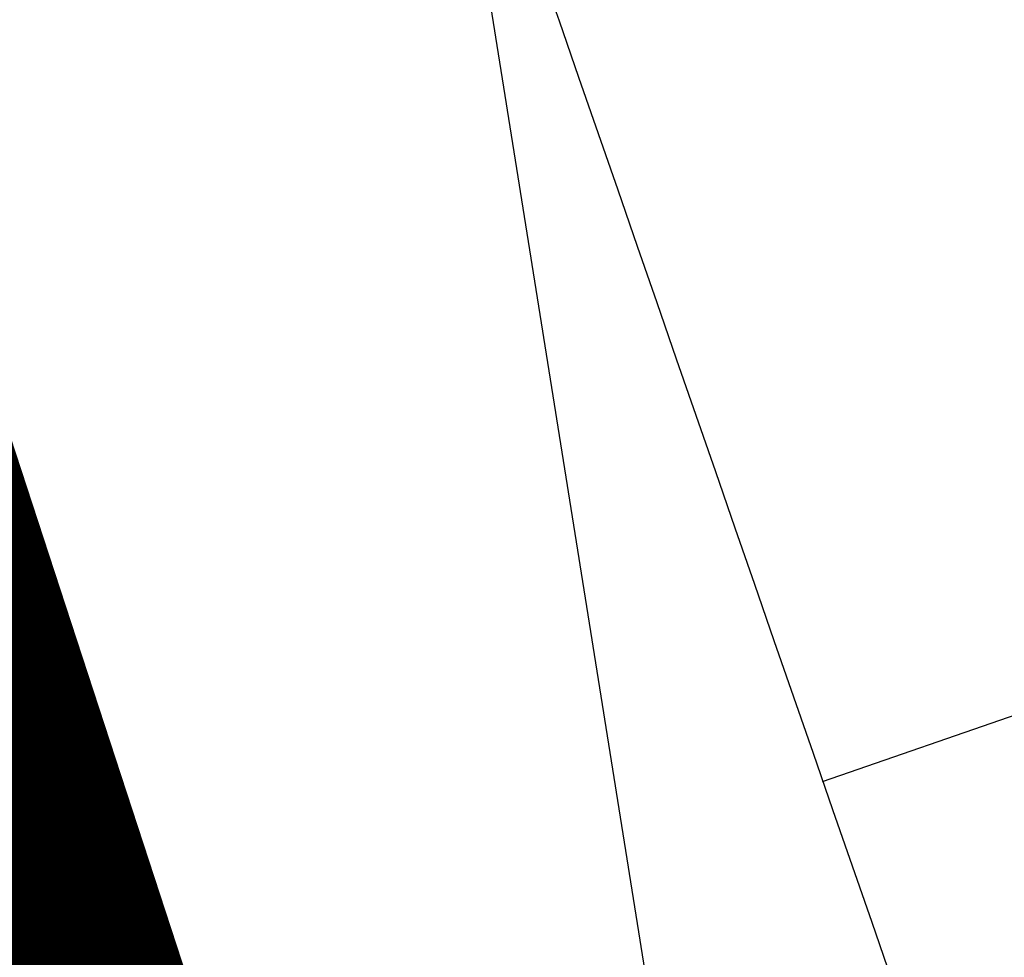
# Model space of a CAD drawing. Extents: x 446577 to 447216, y 443659 to 444842.
# Tile 31 of 177: x 447097.16 to 447099.09, y 443790.11 to 443791.95. Entities that reach past the tile are written whole.
import ezdxf

# ---------------------------------------------------------------- set-up
doc = ezdxf.new("R2010")
doc.units = 0
doc.header["$LTSCALE"] = 2
doc.header["$MEASUREMENT"] = 0
doc.linetypes.add('AUSGEZOGEN', pattern=[0])
for name, color, linetype in [('205-GRENZL-BAB', 7, 'AUSGEZOGEN'), ('BOESCHG', 250, 'AUSGEZOGEN'), ('FBRTOP', 250, 'AUSGEZOGEN'), ('GRABEN', 250, 'AUSGEZOGEN'), ('STRASSE', 250, 'AUSGEZOGEN'), ('STROMLTG', 4, 'AUSGEZOGEN')]:
    doc.layers.add(name, color=color, linetype=linetype)

msp = doc.modelspace()

# ---------------------------------------------------------------- linework, layer by layer
at = {"layer": '205-GRENZL-BAB', "const_width": 0.5, "flags": 128}
msp.add_lwpolyline([(447083.5336, 443831.9773), (447105.5676, 443764.523)], dxfattribs=at)
at = {"layer": 'BOESCHG'}
msp.add_line((447098.7306, 443790.458), (447101.4971, 443791.417), dxfattribs=at)
at = {"layer": 'BOESCHG', "flags": 128}
msp.add_lwpolyline([(447083.47, 443840.217, -0.000754), (447089.3041, 443825.4776, -0.001694), (447091.867, 443818.909, -0.000371), (447101.202, 443794.6884, 0.002291), (447102.728, 443790.774, 0.005759), (447104.352, 443786.7984, -0.002927), (447107.591, 443778.996, -0.007014), (447109.7641, 443773.4523, -0.005971), (447112.147, 443766.876, -0.034722), (447113.3088, 443762.6164, -0.02253), (447114.337, 443755.895, -0.031507), (447114.5677, 443750.6268, -0.032295), (447114.137, 443745.5, -0.029249), (447113.2541, 443741.2931, -0.023692), (447111.622, 443736.245, -0.029377), (447109.1702, 443730.7374, -0.033794), (447106.452, 443726.255, -0.031294), (447103.3597, 443722.3936, -0.023849), (447098.771, 443717.806, -0.024522), (447098.0904, 443717.2459, -0.010089), (447096.347, 443716.003)], format="xyb", dxfattribs=at)
at = {"layer": 'BOESCHG'}
msp.add_lwpolyline([(447081.33, 443839.458, -0.001749), (447086.8738, 443824.4487, -0.003983), (447089.233, 443817.829, -0.000184), (447099.0574, 443789.5183, -0.002969), (447099.6552, 443787.7598, -0.009219), (447100.929, 443783.69, 0.006547), (447102.692, 443777.95, 0.041609), (447105.2714, 443771.75, -0.041744), (447107.8409, 443765.5693, -0.028252), (447108.8157, 443761.8151, -0.017165), (447109.8527, 443755.5191, -0.024452), (447110.3405, 443749.4366, -0.04173), (447110.1534, 443745.862, -0.033131), (447109.5358, 443742.8451, -0.019301), (447107.9407, 443737.8096, -0.018972), (447107.0363, 443735.5669, -0.005896), (447103.7723, 443728.5065, -0.054085), (447100.8492, 443723.7696, -0.033222), (447095.384, 443717.6303)], format="xyb", dxfattribs=at)
at = {"layer": 'FBRTOP', "color": 0, "const_width": 0.5}
for points in [[(446936.7191, 443959.3899, -0.000007), (446940.8479, 443947.5917, 0.000013), (446944.9768, 443935.7936, 0.000013), (446949.1064, 443923.9952, -0.000019), (446953.2361, 443912.1969, -0.000006), (446957.3649, 443900.3987, 0.000004), (446961.4938, 443888.6006, 0.000002), (446973.8811, 443853.2058, 0.000002), (446986.2689, 443817.8103, 0.000004), (446998.6569, 443782.4157, -0.000006), (447011.045, 443747.0211, -0.000001), (447016.0335, 443732.7676, 0.000003)], [(446963.1469, 443968.6401, -0.000007), (446967.2761, 443956.8413, 0.000013), (446971.4052, 443945.0424, 0.000013), (446975.5346, 443933.2448, -0.000019), (446979.6639, 443921.4471, -0.000006), (446983.7931, 443909.6483, 0.000004), (446987.9222, 443897.8494, 0.000002), (447000.3098, 443862.4536, 0.000002), (447012.6971, 443827.0597, 0.000004), (447025.0851, 443791.6653, -0.000006), (447037.473, 443756.2709, 0), (447039.0841, 443751.6676, 0.000003)], [(446954.8885, 443992.2344, 0.000003), (446959.0177, 443980.4373, -0.000018)], [(446928.4595, 443982.9876, 0.000003), (446932.5893, 443971.1887, -0.000018)], [(446952.953, 443961.485, 0.000026), (446968.5578, 443916.6545, 0.000443)], [(446975.6723, 443896.3424, -0.000082), (446985.547, 443868.172, -0.00001), (446990.1418, 443855.0564, -0.000011), (446994.25, 443843.328, -0.000533), (447001.7518, 443821.8367, 0.000455), (447010.521, 443796.702, 0.000701), (447018.5134, 443773.9628, -0.000624), (447027.494, 443748.425, -0.000234), (447028.9282, 443744.3242, 0.000022), (447043.4816, 443702.6538, 0.000434)]]:
    msp.add_lwpolyline(points, format="xyb", dxfattribs=at)
at = {"layer": 'GRABEN'}
msp.add_lwpolyline([(447090.4714, 443842.9388, 0.00101), (447094.844, 443830.482, 0.002787), (447098.516, 443820.27, 0.00017), (447108.0249, 443794.3084, 0.003476), (447108.5, 443793.04, 0.012721), (447109.3436, 443790.9921, 0.002822), (447113.431, 443781.885, 0.022952), (447118.4008, 443772.1832, 0.055502), (447121.064, 443768.532, 0.052105), (447121.7579, 443767.9165, 0.010019), (447125.725, 443765.194, 0.055651), (447131.0496, 443762.4878, 0.045794), (447138.043, 443760.571)], format="xyb", dxfattribs=at)
at = {"layer": 'GRABEN', "flags": 128}
msp.add_lwpolyline([(447082.678, 443839.336, -0.001108), (447088.4786, 443824.9181, -0.002547), (447090.956, 443818.628, -0.000426), (447100.2092, 443794.7179, 0.002351), (447101.901, 443790.396, 0.004238), (447103.5968, 443786.2265, -0.002351), (447106.682, 443778.722, -0.007748), (447108.8386, 443773.1593, -0.0066), (447111.182, 443766.559, -0.03599), (447112.3286, 443762.1784, -0.02537), (447113.182, 443755.816, -0.030457), (447113.2869, 443750.9824, -0.028242), (447112.789, 443745.793, -0.027599), (447111.8229, 443741.1998, -0.027765), (447110.364, 443736.768, -0.030851), (447108.2624, 443732.2479, -0.026044), (447105.182, 443727.212, -0.027227), (447101.776, 443722.7823, -0.028021), (447098.012, 443718.869, -0.032561), (447097.4516, 443718.4123, -0.011881), (447095.812, 443717.303)], format="xyb", dxfattribs=at)
at = {"layer": 'STRASSE'}
for points in [[(446994.841, 443941.603, -0.000001), (446989.0386, 443958.1984, -0.000032)], [(447068.931, 443945.908, 0.000002), (447074.525, 443910.7672, 0.000014), (447075.3326, 443905.695, 0.000003), (447075.5774, 443904.158, 0.000002), (447075.88, 443902.258, 0.000405)], [(447057.959, 443995.782, 0.000007), (447066.417, 443943.3121, -0.000072)], [(447074.2047, 443894.7768, 0.000503), (447078.363, 443870.591, 0.006787), (447082.529, 443848.3109, 0.026597), (447083.97, 443842.705, 0.011408), (447085.6565, 443837.7423, 0.003012), (447092.583, 443819.14, 0.000539), (447102.0343, 443794.2978, 0.00389), (447103.374, 443790.868, 0.002567), (447104.9126, 443787.0744, -0.001252), (447108.088, 443779.304, -0.003407), (447110.5936, 443773.0056, -0.003634), (447112.859, 443767.069, -0.040946), (447113.8971, 443763.3957, -0.021068), (447115.015, 443756.071, -0.029426), (447115.3087, 443750.2587, -0.035238), (447114.926, 443745.412, -0.030548), (447114.0837, 443741.4666, -0.02157), (447112.317, 443736.036, -0.026384), (447109.5748, 443729.734, -0.039769), (447107.218, 443725.826, -0.02888), (447103.4344, 443721.1464, -0.030767), (447099.385, 443717.207, -0.003333), (447091.9677, 443710.9157, -0.002375), (447089.9448, 443709.2393, -0.00006)]]:
    msp.add_lwpolyline(points, format="xyb", dxfattribs=at)
at = {"layer": 'STROMLTG', "flags": 128}
msp.add_lwpolyline([(447063.1352, 444009.4586), (447076.1043, 443929.0798), (447088.6859, 443850.8507), (447098.5908, 443788.7772), (447119.9446, 443713.6935), (447119.9997, 443713.4991)], dxfattribs=at)

doc.saveas('drawing.dxf')
